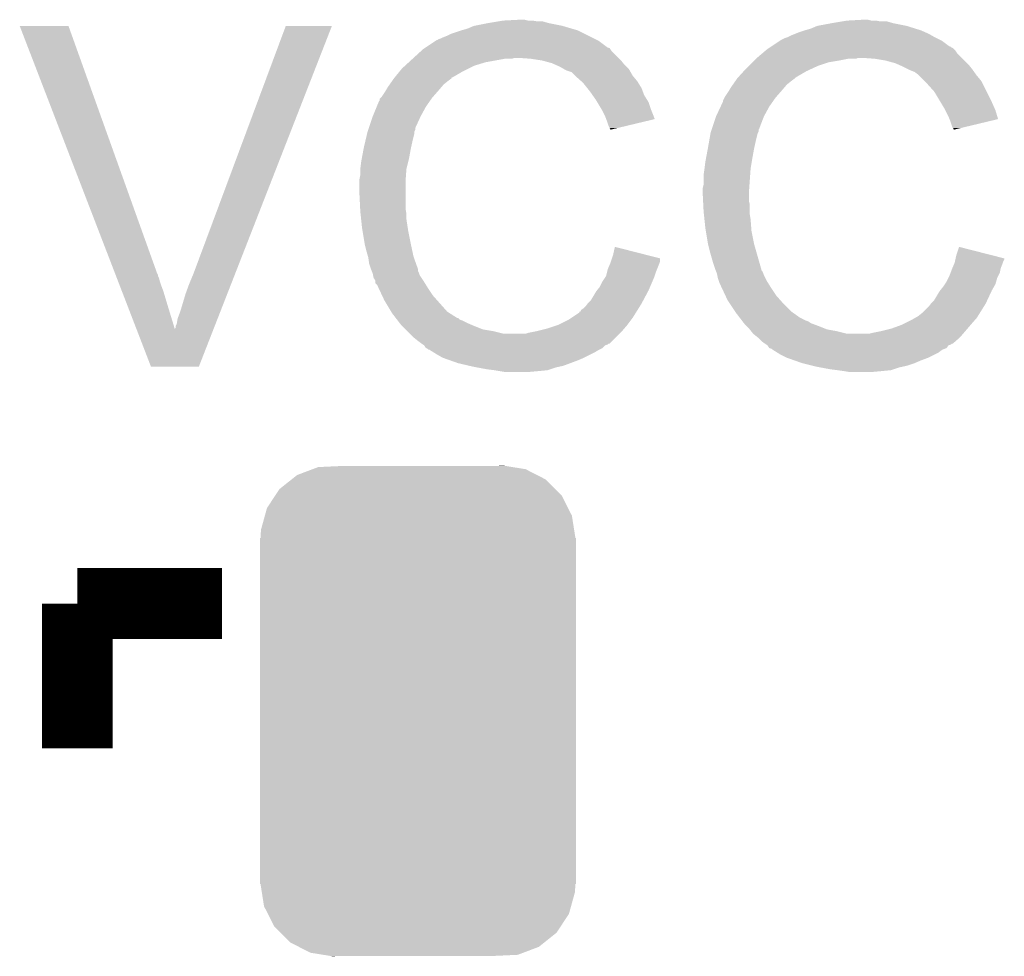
# Model space of a CAD drawing. Extents: x -52 to 48, y -3 to 57.
# Tile 73 of 96: x 5.82 to 8.64, y 44.4 to 47.08. Entities that reach past the tile are written whole.
import ezdxf

# ---------------------------------------------------------------- set-up
doc = ezdxf.new("R2010")
doc.units = 0
doc.layers.get('0').update_dxf_attribs({"linetype": 'CONTINUOUS'})
doc.layers.add('CLICK_SHIELD_FOR_RED_PITAYA_010', color=11, linetype='CONTINUOUS')
doc.layers.add('CLICK_SHIELD_FOR_RED_PITAYA_012', color=8, linetype='CONTINUOUS')

# ---------------------------------------------------------------- blocks, each defined once
blk = doc.blocks.new('CUSTOM_205')
for points in [[(-0.346054, 0.675314), (-0.301568, 0.692038), (0.3409, 0.675314), (0.308224, 0.692038)], [(-0.301568, 0.692038), (-0.285532, 0.698066), (0.308224, 0.692038), (0.27075, 0.698066)], [(-0.285532, 0.698066), (-0.220944, 0.70104), (0.27075, 0.698066), (0.25226, 0.70104)], [(0.220944, 0.70104), (0.244388, 0.702306), (0.25226, 0.70104), (0.244388, 0.702306)], [(-0.396604, 0.634998), (-0.362024, 0.662578), (0.39329, 0.634998), (0.365782, 0.662578)], [(-0.362024, 0.662578), (-0.346054, 0.675314), (0.365782, 0.662578), (0.3409, 0.675314)], [(-0.408632, 0.616798), (-0.396604, 0.634998), (0.411442, 0.616798), (0.39329, 0.634998)], [(-0.432252, 0.581054), (-0.408632, 0.616798), (0.42962, 0.581054), (0.411442, 0.616798)], [(-0.438318, 0.559164), (-0.432252, 0.581054), (0.44075, 0.559164), (0.42962, 0.581054)], [(-0.449518, 0.518744), (-0.438318, 0.559164), (0.447144, 0.518744), (0.44075, 0.559164)], [(-0.45085, 0.4953), (-0.449518, 0.518744), (0.45085, 0.4953), (0.447144, 0.518744)], [(-0.45212, -0.4953), (-0.45212, 0.4953), (0.45212, -0.4953), (0.45212, 0.4953)], [(-0.447142, -0.51874), (-0.45085, -0.4953), (0.449518, -0.51874), (0.45085, -0.4953)], [(-0.440752, -0.559164), (-0.447142, -0.51874), (0.438316, -0.559164), (0.449518, -0.51874)], [(-0.429622, -0.58105), (-0.440752, -0.559164), (0.432254, -0.58105), (0.438316, -0.559164)], [(-0.411444, -0.616798), (-0.429622, -0.58105), (0.40863, -0.616798), (0.432254, -0.58105)], [(-0.393292, -0.634996), (-0.411444, -0.616798), (0.396606, -0.634996), (0.40863, -0.616798)], [(-0.365784, -0.662578), (-0.393292, -0.634996), (0.362022, -0.662578), (0.396606, -0.634996)], [(-0.340906, -0.675312), (-0.365784, -0.662578), (0.346056, -0.675312), (0.362022, -0.662578)], [(-0.308228, -0.69204), (-0.340906, -0.675312), (0.301562, -0.69204), (0.346056, -0.675312)], [(-0.270764, -0.698066), (-0.308228, -0.69204), (0.285534, -0.698066), (0.301562, -0.69204)], [(-0.252274, -0.70104), (-0.270764, -0.698066), (0.220944, -0.70104), (0.285534, -0.698066)], [(-0.244392, -0.702308), (-0.252274, -0.70104), (-0.244392, -0.702308), (-0.220944, -0.70104)]]:
    blk.add_solid(points)

msp = doc.modelspace()

# ---------------------------------------------------------------- linework, layer by layer
at = {"layer": 'CLICK_SHIELD_FOR_RED_PITAYA_010', "const_width": 0.2032}
for points in [[(5.98424, 44.9961), (5.98424, 45.41012)], [(5.98424, 45.41012), (6.39826, 45.41012)]]:
    msp.add_lwpolyline(points, dxfattribs=at)
at = {"layer": 'CLICK_SHIELD_FOR_RED_PITAYA_010'}
for points in [[(5.819176, 47.063634), (5.81917, 47.063648), (5.958844, 47.063634), (5.81917, 47.063648)], [(6.092282, 46.355), (5.819176, 47.063634), (6.21284, 46.355), (5.958844, 47.063634)], [(6.31698, 46.355), (6.58115, 47.06362), (6.43638, 46.355), (6.713208, 47.06362)], [(6.58115, 47.06362), (6.581166, 47.06366), (6.713208, 47.06362), (6.581166, 47.06366)], [(7.08406, 47.05096), (7.101842, 47.05604), (7.4168, 47.05096), (7.399528, 47.05604)], [(7.101842, 47.05604), (7.119622, 47.06366), (7.399528, 47.05604), (7.37362, 47.06366)], [(7.119622, 47.06366), (7.15772, 47.07128), (7.37362, 47.06366), (7.335518, 47.07128)], [(7.15772, 47.07128), (7.1882, 47.07636), (7.335518, 47.07128), (7.317744, 47.07636)], [(7.1882, 47.07636), (7.20344, 47.0789), (7.302502, 47.07636), (7.287262, 47.0789)], [(7.20344, 47.0789), (7.251698, 47.08144), (7.274562, 47.0789), (7.264402, 47.08144)], [(8.06704, 47.05096), (8.084822, 47.05604), (8.39978, 47.05096), (8.383526, 47.05604)], [(8.084822, 47.05604), (8.102602, 47.06366), (8.383526, 47.05604), (8.359142, 47.06366)], [(8.102602, 47.06366), (8.14324, 47.07128), (8.359142, 47.06366), (8.321038, 47.07128)], [(8.14324, 47.07128), (8.17372, 47.07636), (8.321038, 47.07128), (8.303264, 47.07636)], [(8.17372, 47.07636), (8.18896, 47.0789), (8.285482, 47.07636), (8.270242, 47.0789)], [(8.18896, 47.0789), (8.234678, 47.08144), (8.257542, 47.0789), (8.247382, 47.08144)], [(7.018024, 47.02556), (7.02564, 47.0281), (7.46759, 47.02556), (7.46251, 47.0281)], [(7.02564, 47.0281), (7.03072, 47.03064), (7.46251, 47.0281), (7.457432, 47.03064)], [(7.03072, 47.03064), (7.04342, 47.03572), (7.457432, 47.03064), (7.447274, 47.03572)], [(7.04342, 47.03572), (7.053582, 47.0408), (7.447274, 47.03572), (7.437116, 47.0408)], [(7.053582, 47.0408), (7.08406, 47.05096), (7.437116, 47.0408), (7.4168, 47.05096)], [(7.998462, 47.02302), (8.008622, 47.0281), (8.45565, 47.02302), (8.445498, 47.0281)], [(8.008622, 47.0281), (8.01624, 47.03064), (8.445498, 47.0281), (8.44042, 47.03064)], [(8.01624, 47.03064), (8.0264, 47.03572), (8.44042, 47.03064), (8.43153, 47.03572)], [(8.0264, 47.03572), (8.039098, 47.0408), (8.43153, 47.03572), (8.42264, 47.0408)], [(8.039098, 47.0408), (8.051798, 47.04588), (8.42264, 47.0408), (8.41121, 47.04588)], [(8.051798, 47.04588), (8.06704, 47.05096), (8.41121, 47.04588), (8.39978, 47.05096)], [(6.97484, 46.99762), (6.978642, 47.000156), (7.509928, 46.99762), (7.508232, 47.000156)], [(6.978642, 47.000156), (6.982458, 47.0027), (7.508232, 47.000156), (7.500624, 47.0027)], [(6.982458, 47.0027), (6.986264, 47.005238), (7.500624, 47.0027), (7.49808, 47.005238)], [(6.986264, 47.005238), (7.00912, 47.020478), (7.49808, 47.005238), (7.47775, 47.020478)], [(7.00912, 47.020478), (7.012934, 47.02302), (7.47775, 47.020478), (7.472668, 47.02302)], [(7.012934, 47.02302), (7.015486, 47.023026), (7.472668, 47.02302), (7.472656, 47.023026)], [(7.015486, 47.023026), (7.018024, 47.02556), (7.472656, 47.023026), (7.46759, 47.02556)], [(7.96036, 46.99762), (7.964166, 47.000158), (8.493752, 46.99762), (8.49121, 47.000158)], [(7.964166, 47.000158), (7.967976, 47.002698), (8.49121, 47.000158), (8.486144, 47.002698)], [(7.967976, 47.002698), (7.97178, 47.005234), (8.486144, 47.002698), (8.483606, 47.005234)], [(7.97178, 47.005234), (7.97179, 47.00524), (8.483606, 47.005234), (8.481054, 47.00524)], [(7.97179, 47.00524), (7.994648, 47.020478), (8.481054, 47.00524), (8.46073, 47.020478)], [(7.994648, 47.020478), (7.998462, 47.02302), (8.46073, 47.020478), (8.45565, 47.02302)], [(6.94436, 46.96968), (6.947128, 46.972218), (7.228836, 46.96968), (7.236458, 46.972218)], [(6.947128, 46.972218), (6.94713, 46.97222), (7.236458, 46.972218), (7.246622, 46.97222)], [(6.94713, 46.97222), (6.969296, 46.992538), (7.53364, 46.97222), (7.513322, 46.992538)], [(6.969296, 46.992538), (6.97484, 46.99762), (7.513322, 46.992538), (7.509928, 46.99762)], [(7.282182, 46.96968), (7.246622, 46.97222), (7.53618, 46.96968), (7.53364, 46.97222)], [(7.92734, 46.96968), (7.930338, 46.972218), (8.214356, 46.96968), (8.219436, 46.972218)], [(7.930338, 46.972218), (7.93034, 46.97222), (8.219436, 46.972218), (8.232142, 46.97222)], [(7.93034, 46.97222), (7.945348, 46.984918), (8.51662, 46.97222), (8.503922, 46.984918)], [(7.945348, 46.984918), (7.954356, 46.99254), (8.503922, 46.984918), (8.49884, 46.99254)], [(7.954356, 46.99254), (7.96036, 46.99762), (8.49884, 46.99254), (8.493752, 46.99762)], [(8.267702, 46.96968), (8.232142, 46.97222), (8.51916, 46.96968), (8.51662, 46.97222)], [(6.91388, 46.94174), (6.922192, 46.94936), (7.10438, 46.94174), (7.11962, 46.94936)], [(6.922192, 46.94936), (6.933276, 46.95952), (7.11962, 46.94936), (7.152638, 46.95952)], [(6.933276, 46.95952), (6.94436, 46.96968), (7.152638, 46.95952), (7.208518, 46.96968)], [(7.3152, 46.9646), (7.282182, 46.96968), (7.54126, 46.9646), (7.53618, 46.96968)], [(7.315208, 46.964598), (7.3152, 46.9646), (7.541262, 46.964598), (7.54126, 46.9646)], [(7.34314, 46.956982), (7.315208, 46.964598), (7.547356, 46.956982), (7.541262, 46.964598)], [(7.354572, 46.9519), (7.34314, 46.956982), (7.55142, 46.9519), (7.547356, 46.956982)], [(7.365998, 46.94682), (7.354572, 46.9519), (7.5565, 46.94682), (7.55142, 46.9519)], [(7.379338, 46.939198), (7.365998, 46.94682), (7.564122, 46.939198), (7.5565, 46.94682)], [(7.8994, 46.94174), (7.90702, 46.94936), (8.08863, 46.94174), (8.10514, 46.94936)], [(7.90702, 46.94936), (7.917178, 46.959518), (8.10514, 46.94936), (8.135618, 46.959518)], [(7.917178, 46.959518), (7.92226, 46.9646), (8.135618, 46.959518), (8.1661, 46.9646)], [(7.92226, 46.9646), (7.92734, 46.96968), (8.1661, 46.9646), (8.191498, 46.96968)], [(8.29818, 46.9646), (8.267702, 46.96968), (8.52424, 46.9646), (8.51916, 46.96968)], [(8.32612, 46.956982), (8.29818, 46.9646), (8.531858, 46.956982), (8.52424, 46.9646)], [(8.337558, 46.951898), (8.32612, 46.956982), (8.536942, 46.951898), (8.531858, 46.956982)], [(8.34898, 46.94682), (8.337558, 46.951898), (8.541006, 46.94682), (8.536942, 46.951898)], [(8.36422, 46.9392), (8.34898, 46.94682), (8.5471, 46.9392), (8.541006, 46.94682)], [(6.891024, 46.913806), (6.893072, 46.916308), (7.056112, 46.913806), (7.05612, 46.916308)], [(6.893072, 46.916308), (6.893098, 46.91634), (7.05612, 46.916308), (7.058666, 46.91634)], [(6.893098, 46.91634), (6.907644, 46.93412), (7.058666, 46.91634), (7.089142, 46.93412)], [(6.907644, 46.93412), (6.91388, 46.94174), (7.089142, 46.93412), (7.10438, 46.94174)], [(7.383778, 46.93666), (7.379338, 46.939198), (7.565574, 46.93666), (7.564122, 46.939198)], [(7.399016, 46.93158), (7.383778, 46.93666), (7.568478, 46.93158), (7.565574, 46.93666)], [(7.409168, 46.921432), (7.399016, 46.93158), (7.57428, 46.921432), (7.568478, 46.93158)], [(7.40918, 46.92142), (7.409168, 46.921432), (7.57429, 46.92142), (7.57428, 46.921432)], [(7.426328, 46.906178), (7.40918, 46.92142), (7.58698, 46.906178), (7.57429, 46.92142)], [(7.874002, 46.913802), (7.876306, 46.916338), (8.0391, 46.913802), (8.041638, 46.916338)], [(7.876306, 46.916338), (7.892472, 46.93412), (8.041638, 46.916338), (8.072122, 46.93412)], [(7.892472, 46.93412), (7.8994, 46.94174), (8.072122, 46.93412), (8.08863, 46.94174)], [(8.3693, 46.93666), (8.36422, 46.9392), (8.548916, 46.93666), (8.5471, 46.9392)], [(8.38201, 46.93158), (8.3693, 46.93666), (8.552544, 46.93158), (8.548916, 46.93666)], [(8.392158, 46.92396), (8.38201, 46.93158), (8.557986, 46.92396), (8.552544, 46.93158)], [(8.3947, 46.92142), (8.392158, 46.92396), (8.5598, 46.92142), (8.557986, 46.92396)], [(8.409944, 46.906176), (8.3947, 46.92142), (8.572502, 46.906176), (8.5598, 46.92142)], [(6.867144, 46.87824), (6.873238, 46.8884), (7.01802, 46.87824), (7.026726, 46.8884)], [(6.873238, 46.8884), (6.878572, 46.89602), (7.026726, 46.8884), (7.033258, 46.89602)], [(6.878572, 46.89602), (6.885684, 46.90618), (7.033258, 46.89602), (7.04596, 46.90618)], [(6.885684, 46.90618), (6.89102, 46.9138), (7.04596, 46.90618), (7.056104, 46.9138)], [(6.89102, 46.9138), (6.891024, 46.913806), (7.056104, 46.9138), (7.056112, 46.913806)], [(7.43204, 46.9011), (7.426328, 46.906178), (7.590156, 46.9011), (7.58698, 46.906178)], [(7.444224, 46.885872), (7.43204, 46.9011), (7.59968, 46.885872), (7.590156, 46.9011)], [(7.850124, 46.87824), (7.856218, 46.8884), (8.001, 46.87824), (8.009706, 46.8884)], [(7.856218, 46.8884), (7.861552, 46.89602), (8.009706, 46.8884), (8.016238, 46.89602)], [(7.861552, 46.89602), (7.868664, 46.90618), (8.016238, 46.89602), (8.02894, 46.90618)], [(7.868664, 46.90618), (7.874, 46.9138), (8.02894, 46.90618), (8.039098, 46.9138)], [(7.874, 46.9138), (7.874002, 46.913802), (8.039098, 46.9138), (8.0391, 46.913802)], [(8.41502, 46.9011), (8.409944, 46.906176), (8.57504, 46.9011), (8.572502, 46.906176)], [(8.437878, 46.875702), (8.41502, 46.9011), (8.58774, 46.875702), (8.57504, 46.9011)], [(6.85292, 46.85792), (6.85546, 46.86046), (7.00024, 46.85792), (7.002462, 46.86046)], [(6.85546, 46.86046), (6.86562, 46.875698), (7.002462, 46.86046), (7.015794, 46.875698)], [(6.86562, 46.875698), (6.867144, 46.87824), (7.015794, 46.875698), (7.01802, 46.87824)], [(7.45236, 46.8757), (7.444224, 46.885872), (7.603494, 46.8757), (7.59968, 46.885872)], [(7.459476, 46.865538), (7.45236, 46.8757), (7.607302, 46.865538), (7.603494, 46.8757)], [(7.470142, 46.8503), (7.459476, 46.865538), (7.61683, 46.8503), (7.607302, 46.865538)], [(7.83717, 46.85792), (7.838442, 46.860462), (7.98322, 46.85792), (7.985444, 46.860462)], [(7.838442, 46.860462), (7.8486, 46.875698), (7.985444, 46.860462), (7.998774, 46.875698)], [(7.8486, 46.875698), (7.850124, 46.87824), (7.998774, 46.875698), (8.001, 46.87824)], [(8.456168, 46.84522), (8.437878, 46.875702), (8.60298, 46.84522), (8.58774, 46.875702)], [(6.83006, 46.804582), (6.841568, 46.83252), (6.96722, 46.804582), (6.98246, 46.83252)], [(6.841568, 46.83252), (6.847842, 46.84775), (6.98246, 46.83252), (6.99312, 46.84775)], [(6.847842, 46.84775), (6.85038, 46.850296), (6.99312, 46.84775), (6.994902, 46.850296)], [(6.85038, 46.850296), (6.850386, 46.855386), (6.994902, 46.850296), (6.998466, 46.855386)], [(6.850386, 46.855386), (6.85292, 46.85792), (6.998466, 46.855386), (7.00024, 46.85792)], [(7.473184, 46.84523), (7.470142, 46.8503), (7.62, 46.84523), (7.61683, 46.8503)], [(7.48538, 46.824898), (7.473184, 46.84523), (7.626776, 46.824898), (7.62, 46.84523)], [(7.81304, 46.80458), (7.826186, 46.83252), (7.9502, 46.80458), (7.96544, 46.83252)], [(7.826186, 46.83252), (7.83336, 46.847764), (7.96544, 46.83252), (7.97611, 46.847764)], [(7.83336, 46.847764), (7.833362, 46.850304), (7.97611, 46.847764), (7.977888, 46.850304)], [(7.833362, 46.850304), (7.83717, 46.85792), (7.977888, 46.850304), (7.98322, 46.85792)], [(8.46836, 46.824898), (8.456168, 46.84522), (8.612014, 46.824898), (8.60298, 46.84522)], [(6.819052, 46.771556), (6.83006, 46.80458), (6.95198, 46.771556), (6.967218, 46.80458)], [(6.83006, 46.80458), (6.83006, 46.804582), (6.967218, 46.80458), (6.96722, 46.804582)], [(7.48665, 46.82236), (7.48538, 46.824898), (7.62762, 46.82236), (7.626776, 46.824898)], [(7.49554, 46.80458), (7.48665, 46.82236), (7.634706, 46.80458), (7.62762, 46.82236)], [(7.498592, 46.796954), (7.49554, 46.80458), (7.637744, 46.796954), (7.634706, 46.80458)], [(7.802032, 46.771556), (7.81304, 46.80458), (7.9375, 46.771556), (7.9502, 46.80458)], [(8.46963, 46.82236), (8.46836, 46.824898), (8.613142, 46.82236), (8.612014, 46.824898)], [(8.47852, 46.80458), (8.46963, 46.82236), (8.61845, 46.80458), (8.613142, 46.82236)], [(8.481572, 46.796954), (8.47852, 46.80458), (8.620726, 46.796954), (8.61845, 46.80458)], [(7.50062, 46.79188), (7.498592, 46.796954), (7.616576, 46.79188), (7.637744, 46.796954)], [(7.5057, 46.776642), (7.50062, 46.79188), (7.553012, 46.776642), (7.616576, 46.79188)], [(7.508238, 46.771564), (7.5057, 46.776642), (7.531828, 46.771564), (7.553012, 46.776642)], [(8.4836, 46.79188), (8.481572, 46.796954), (8.599558, 46.79188), (8.620726, 46.796954)], [(8.48868, 46.776642), (8.4836, 46.79188), (8.535992, 46.776642), (8.599558, 46.79188)], [(8.491218, 46.771564), (8.48868, 46.776642), (8.514808, 46.771564), (8.535992, 46.776642)], [(6.80944, 46.736), (6.814222, 46.756318), (6.94436, 46.736), (6.94944, 46.756318)], [(6.814222, 46.756318), (6.81482, 46.758858), (6.94944, 46.756318), (6.94944, 46.758858)], [(6.81482, 46.758858), (6.815664, 46.761396), (6.94944, 46.758858), (6.94944, 46.761396)], [(6.815664, 46.761396), (6.817358, 46.766476), (6.94944, 46.761396), (6.951978, 46.766476)], [(6.817358, 46.766476), (6.819052, 46.771556), (6.951978, 46.766476), (6.95198, 46.771556)], [(7.510774, 46.769026), (7.508238, 46.771564), (7.521242, 46.769026), (7.531828, 46.771564)], [(7.51078, 46.766518), (7.510774, 46.769026), (7.51078, 46.766518), (7.521242, 46.769026)], [(7.793766, 46.736), (7.797352, 46.756318), (7.92734, 46.736), (7.932418, 46.756318)], [(7.797352, 46.756318), (7.797802, 46.758862), (7.932418, 46.756318), (7.93369, 46.758862)], [(7.797802, 46.758862), (7.798646, 46.761396), (7.93369, 46.758862), (7.934958, 46.761396)], [(7.798646, 46.761396), (7.800342, 46.766484), (7.934958, 46.761396), (7.93496, 46.766484)], [(7.800342, 46.766484), (7.801184, 46.769014), (7.93496, 46.766484), (7.937494, 46.769014)], [(7.801184, 46.769014), (7.802032, 46.771556), (7.937494, 46.769014), (7.9375, 46.771556)], [(8.493754, 46.769026), (8.491218, 46.771564), (8.504222, 46.769026), (8.514808, 46.771564)], [(8.49376, 46.766518), (8.493754, 46.769026), (8.49376, 46.766518), (8.504222, 46.769026)], [(6.80466, 46.71568), (6.80944, 46.736), (6.939844, 46.71568), (6.94436, 46.736)], [(7.79018, 46.71568), (7.793766, 46.736), (7.922824, 46.71568), (7.92734, 46.736)], [(6.798944, 46.6852), (6.804182, 46.71314), (6.9342, 46.6852), (6.93928, 46.71314)], [(6.804182, 46.71314), (6.80466, 46.71568), (6.93928, 46.71314), (6.939844, 46.71568)], [(7.784464, 46.6852), (7.789702, 46.71314), (7.91718, 46.6852), (7.92226, 46.71314)], [(7.789702, 46.71314), (7.79018, 46.71568), (7.92226, 46.71314), (7.922824, 46.71568)], [(6.7945, 46.65472), (6.79704, 46.675038), (6.92658, 46.65472), (6.931658, 46.675038)], [(6.79704, 46.675038), (6.798944, 46.6852), (6.931658, 46.675038), (6.9342, 46.6852)], [(7.78002, 46.654722), (7.78256, 46.675038), (7.9121, 46.654722), (7.915486, 46.675038)], [(7.78256, 46.675038), (7.784464, 46.6852), (7.915486, 46.675038), (7.91718, 46.6852)], [(6.79196, 46.624242), (6.7945, 46.636942), (6.924402, 46.624242), (6.92531, 46.636942)], [(6.7945, 46.654718), (6.7945, 46.65472), (6.92658, 46.654718), (6.92658, 46.65472)], [(6.7945, 46.636942), (6.7945, 46.654718), (6.92531, 46.636942), (6.92658, 46.654718)], [(7.77748, 46.63694), (7.78002, 46.65472), (7.910828, 46.63694), (7.912098, 46.65472)], [(7.77748, 46.609002), (7.77748, 46.63694), (7.908834, 46.609002), (7.910828, 46.63694)], [(7.78002, 46.65472), (7.78002, 46.654722), (7.912098, 46.65472), (7.9121, 46.654722)], [(6.79196, 46.619162), (6.79196, 46.624242), (6.92404, 46.619162), (6.924402, 46.624242)], [(6.79196, 46.5836), (6.79196, 46.619162), (6.92404, 46.5836), (6.92404, 46.619162)], [(7.77494, 46.598842), (7.77748, 46.609002), (7.908108, 46.598842), (7.908834, 46.609002)], [(6.79412, 46.540418), (6.79196, 46.5836), (6.92404, 46.540418), (6.92404, 46.5836)], [(7.77494, 46.583602), (7.77494, 46.598842), (7.90702, 46.583602), (7.908108, 46.598842)], [(7.77494, 46.5836), (7.77494, 46.583602), (7.90702, 46.5836), (7.90702, 46.583602)], [(7.775958, 46.563278), (7.77494, 46.5836), (7.90702, 46.563278), (7.90702, 46.5836)], [(7.776466, 46.553118), (7.775958, 46.563278), (7.90956, 46.553118), (7.90702, 46.563278)], [(7.77748, 46.5328), (7.776466, 46.553118), (7.90956, 46.5328), (7.90956, 46.553118)], [(6.7945, 46.5328), (6.79412, 46.540418), (6.92531, 46.5328), (6.92404, 46.540418)], [(6.795304, 46.525178), (6.7945, 46.5328), (6.92658, 46.525178), (6.92531, 46.5328)], [(6.796908, 46.509938), (6.795304, 46.525178), (6.92658, 46.509938), (6.92658, 46.525178)], [(7.778284, 46.525178), (7.77748, 46.5328), (7.90956, 46.525178), (7.90956, 46.5328)], [(7.779888, 46.509942), (7.778284, 46.525178), (7.9121, 46.509942), (7.90956, 46.525178)], [(6.79958, 46.484538), (6.796908, 46.509938), (6.930488, 46.484538), (6.92658, 46.509938)], [(7.78256, 46.484538), (7.779888, 46.509942), (7.914054, 46.484538), (7.9121, 46.509942)], [(6.80085, 46.47692), (6.79958, 46.484538), (6.93166, 46.47692), (6.930488, 46.484538)], [(6.8072, 46.43882), (6.80085, 46.47692), (6.93928, 46.43882), (6.93166, 46.47692)], [(7.783832, 46.476918), (7.78256, 46.484538), (7.91464, 46.476918), (7.914054, 46.484538)], [(7.79018, 46.43882), (7.783832, 46.476918), (7.92226, 46.43882), (7.91464, 46.476918)], [(6.81228, 46.4185), (6.8072, 46.43882), (6.943636, 46.4185), (6.93928, 46.43882)], [(7.79526, 46.4185), (7.79018, 46.43882), (7.928066, 46.4185), (7.92226, 46.43882)], [(6.816636, 46.40326), (6.81228, 46.4185), (6.946902, 46.40326), (6.943636, 46.4185)], [(7.515002, 46.398152), (7.5184, 46.408342), (7.65302, 46.398152), (7.613084, 46.408342)], [(7.5184, 46.408342), (7.523512, 46.431196), (7.613084, 46.408342), (7.523512, 46.431196)], [(7.80542, 46.38294), (7.79526, 46.4185), (7.938226, 46.38294), (7.928066, 46.4185)], [(8.499116, 46.398152), (8.501382, 46.40834), (8.63854, 46.398152), (8.59861, 46.40834)], [(8.501382, 46.40834), (8.50903, 46.431196), (8.59861, 46.40834), (8.50903, 46.431196)], [(6.81736, 46.400722), (6.816636, 46.40326), (6.94781, 46.400722), (6.946902, 46.40326)], [(6.8199, 46.382942), (6.81736, 46.400722), (6.954158, 46.382942), (6.94781, 46.400722)], [(6.82498, 46.367698), (6.8199, 46.382942), (6.9596, 46.367698), (6.954158, 46.382942)], [(7.503162, 46.367702), (7.50969, 46.38294), (7.644384, 46.367702), (7.65048, 46.38294)], [(7.50969, 46.38294), (7.51078, 46.38548), (7.65048, 46.38294), (7.651326, 46.38548)], [(7.51078, 46.38548), (7.512472, 46.390558), (7.651326, 46.38548), (7.653018, 46.390558)], [(7.512472, 46.390558), (7.515002, 46.398152), (7.653018, 46.390558), (7.65302, 46.398152)], [(7.8105, 46.367698), (7.80542, 46.38294), (7.94258, 46.367698), (7.938226, 46.38294)], [(8.489766, 46.370238), (8.49521, 46.38294), (8.62838, 46.370238), (8.63346, 46.38294)], [(8.49521, 46.38294), (8.4963, 46.385482), (8.63346, 46.38294), (8.634306, 46.385482)], [(8.4963, 46.385482), (8.497428, 46.390558), (8.634306, 46.385482), (8.636, 46.390558)], [(8.497428, 46.390558), (8.498556, 46.395636), (8.636, 46.390558), (8.638538, 46.395636)], [(8.498556, 46.395636), (8.499116, 46.398152), (8.638538, 46.395636), (8.63854, 46.398152)], [(6.09424, 46.349916), (6.092282, 46.355), (6.21538, 46.349916), (6.21284, 46.355)], [(6.30428, 46.324518), (6.31698, 46.355), (6.424472, 46.324518), (6.43638, 46.355)], [(6.824982, 46.367696), (6.82498, 46.367698), (6.9596, 46.367696), (6.9596, 46.367698)], [(6.827014, 46.362616), (6.824982, 46.367696), (6.959602, 46.362616), (6.9596, 46.367696)], [(6.829044, 46.357538), (6.827014, 46.362616), (6.96214, 46.357538), (6.959602, 46.362616)], [(6.830058, 46.355002), (6.829044, 46.357538), (6.962986, 46.355002), (6.96214, 46.357538)], [(6.831076, 46.349916), (6.830058, 46.355002), (6.964682, 46.349916), (6.962986, 46.355002)], [(7.498082, 46.347372), (7.500622, 46.357542), (7.63693, 46.347372), (7.64032, 46.357542)], [(7.500622, 46.357542), (7.503162, 46.367702), (7.64032, 46.357542), (7.644384, 46.367702)], [(7.811518, 46.365154), (7.8105, 46.367698), (7.942586, 46.365154), (7.94258, 46.367698)], [(7.812534, 46.362616), (7.811518, 46.365154), (7.945122, 46.362616), (7.942586, 46.365154)], [(7.814564, 46.357538), (7.812534, 46.362616), (7.94766, 46.357538), (7.945122, 46.362616)], [(7.815578, 46.355002), (7.814564, 46.357538), (7.948506, 46.355002), (7.94766, 46.357538)], [(7.816596, 46.34992), (7.815578, 46.355002), (7.9502, 46.34992), (7.948506, 46.355002)], [(8.48106, 46.34738), (8.484868, 46.357538), (8.620758, 46.34738), (8.625838, 46.357538)], [(8.484868, 46.357538), (8.48868, 46.3677), (8.625838, 46.357538), (8.627872, 46.3677)], [(8.48868, 46.3677), (8.489766, 46.370238), (8.627872, 46.3677), (8.62838, 46.370238)], [(6.09522, 46.347376), (6.09424, 46.349916), (6.215382, 46.347376), (6.21538, 46.349916)], [(6.097176, 46.342298), (6.09522, 46.347376), (6.217922, 46.342298), (6.215382, 46.347376)], [(6.10109, 46.332142), (6.097176, 46.342298), (6.22046, 46.332142), (6.217922, 46.342298)], [(6.104028, 46.32452), (6.10109, 46.332142), (6.223, 46.32452), (6.22046, 46.332142)], [(6.111858, 46.304202), (6.104028, 46.32452), (6.23062, 46.304202), (6.223, 46.32452)], [(6.294118, 46.29658), (6.30428, 46.324518), (6.413558, 46.29658), (6.424472, 46.324518)], [(6.832598, 46.342292), (6.831076, 46.349916), (6.969766, 46.342292), (6.964682, 46.349916)], [(6.837676, 46.334686), (6.832598, 46.342292), (6.974836, 46.334686), (6.969766, 46.342292)], [(6.837678, 46.33468), (6.837676, 46.334686), (6.97484, 46.33468), (6.974836, 46.334686)], [(6.83768, 46.327056), (6.837678, 46.33468), (6.979606, 46.327056), (6.97484, 46.33468)], [(6.842758, 46.32197), (6.83768, 46.327056), (6.982784, 46.32197), (6.979606, 46.327056)], [(7.480302, 46.316902), (7.487922, 46.332142), (7.624354, 46.316902), (7.630884, 46.332142)], [(7.487922, 46.332142), (7.494698, 46.342302), (7.630884, 46.332142), (7.63524, 46.342302)], [(7.494698, 46.342302), (7.498082, 46.347372), (7.63524, 46.342302), (7.63693, 46.347372)], [(7.81812, 46.342302), (7.816596, 46.34992), (7.95401, 46.342302), (7.9502, 46.34992)], [(7.82066, 46.334682), (7.81812, 46.342302), (7.95782, 46.334682), (7.95401, 46.342302)], [(7.8232, 46.327062), (7.82066, 46.334682), (7.962584, 46.327062), (7.95782, 46.334682)], [(7.82574, 46.32198), (7.8232, 46.327062), (7.965758, 46.32198), (7.962584, 46.327062)], [(8.46328, 46.3169), (8.468358, 46.324518), (8.608786, 46.3169), (8.61314, 46.324518)], [(8.468358, 46.324518), (8.47344, 46.332142), (8.61314, 46.324518), (8.615316, 46.332142)], [(8.47344, 46.332142), (8.478518, 46.342298), (8.615316, 46.332142), (8.618218, 46.342298)], [(8.478518, 46.342298), (8.48106, 46.34738), (8.618218, 46.342298), (8.620758, 46.34738)], [(6.131438, 46.2534), (6.111858, 46.304202), (6.24586, 46.2534), (6.23062, 46.304202)], [(6.27888, 46.245778), (6.294118, 46.29658), (6.393712, 46.245778), (6.413558, 46.29658)], [(6.846342, 46.31436), (6.842758, 46.32197), (6.98754, 46.31436), (6.982784, 46.32197)], [(6.857104, 46.291498), (6.846342, 46.31436), (7.002782, 46.291498), (6.98754, 46.31436)], [(7.454902, 46.278802), (7.47014, 46.3042), (7.605098, 46.278802), (7.618644, 46.3042)], [(7.47014, 46.3042), (7.472172, 46.30674), (7.618644, 46.3042), (7.62, 46.30674)], [(7.472172, 46.30674), (7.480302, 46.316902), (7.62, 46.30674), (7.624354, 46.316902)], [(7.829326, 46.31436), (7.82574, 46.32198), (7.97052, 46.31436), (7.965758, 46.32198)], [(7.840082, 46.291498), (7.829326, 46.31436), (7.985762, 46.291498), (7.97052, 46.31436)], [(8.437882, 46.278802), (8.45312, 46.3042), (8.58994, 46.278802), (8.601794, 46.3042)], [(8.45312, 46.3042), (8.455152, 46.30674), (8.601794, 46.3042), (8.60298, 46.30674)], [(8.455152, 46.30674), (8.46328, 46.3169), (8.60298, 46.30674), (8.608786, 46.3169)], [(6.86308, 46.278802), (6.857104, 46.291498), (7.01407, 46.278802), (7.002782, 46.291498)], [(6.882892, 46.24578), (6.86308, 46.278802), (7.043424, 46.24578), (7.01407, 46.278802)], [(7.43966, 46.261022), (7.445376, 46.26864), (7.594918, 46.261022), (7.59968, 46.26864)], [(7.445376, 46.26864), (7.447282, 46.27118), (7.59968, 46.26864), (7.601034, 46.27118)], [(7.447282, 46.27118), (7.454902, 46.278802), (7.601034, 46.27118), (7.605098, 46.278802)], [(7.84606, 46.27879), (7.840082, 46.291498), (7.997058, 46.27879), (7.985762, 46.291498)], [(7.85283, 46.26864), (7.84606, 46.27879), (8.00608, 46.26864), (7.997058, 46.27879)], [(7.868074, 46.24578), (7.85283, 46.26864), (8.02894, 46.24578), (8.00608, 46.26864)], [(8.42264, 46.261022), (8.428356, 46.26864), (8.580436, 46.261022), (8.585198, 46.26864)], [(8.428356, 46.26864), (8.430262, 46.27118), (8.585198, 46.26864), (8.586382, 46.27118)], [(8.430262, 46.27118), (8.437882, 46.278802), (8.586382, 46.27118), (8.58994, 46.278802)], [(6.153868, 46.195198), (6.131438, 46.2534), (6.26364, 46.195198), (6.24586, 46.2534)], [(6.271262, 46.225462), (6.27888, 46.245778), (6.385776, 46.225462), (6.393712, 46.245778)], [(6.885938, 46.240702), (6.882892, 46.24578), (7.051402, 46.240702), (7.043424, 46.24578)], [(6.89571, 46.228), (6.885938, 46.240702), (7.071354, 46.228), (7.051402, 46.240702)], [(7.399018, 46.228002), (7.42188, 46.24325), (7.57428, 46.228002), (7.58381, 46.24325)], [(7.42188, 46.24325), (7.421912, 46.24578), (7.58381, 46.24325), (7.58539, 46.24578)], [(7.421912, 46.24578), (7.424426, 46.245804), (7.58539, 46.24578), (7.585406, 46.245804)], [(7.424426, 46.245804), (7.426964, 46.25085), (7.585406, 46.245804), (7.58856, 46.25085)], [(7.426964, 46.25085), (7.434582, 46.255942), (7.58856, 46.25085), (7.591742, 46.255942)], [(7.434582, 46.255942), (7.43966, 46.261022), (7.591742, 46.255942), (7.594918, 46.261022)], [(7.87146, 46.2407), (7.868074, 46.24578), (8.036196, 46.2407), (8.02894, 46.24578)], [(7.88123, 46.228), (7.87146, 46.2407), (8.054334, 46.228), (8.036196, 46.2407)], [(8.392148, 46.23308), (8.40486, 46.24324), (8.562974, 46.23308), (8.569324, 46.24324)], [(8.40486, 46.24324), (8.42264, 46.261022), (8.569324, 46.24324), (8.580436, 46.261022)], [(6.266182, 46.205144), (6.26872, 46.210222), (6.377838, 46.205144), (6.379822, 46.210222)], [(6.26872, 46.210222), (6.271262, 46.225462), (6.379822, 46.210222), (6.385776, 46.225462)], [(6.895716, 46.227994), (6.89571, 46.228), (7.073906, 46.227994), (7.071354, 46.228)], [(6.899618, 46.22292), (6.895716, 46.227994), (7.078984, 46.22292), (7.073906, 46.227994)], [(6.901572, 46.22038), (6.899618, 46.22292), (7.0866, 46.22038), (7.078984, 46.22292)], [(6.907434, 46.21276), (6.901572, 46.22038), (7.10184, 46.21276), (7.0866, 46.22038)], [(6.91134, 46.207682), (6.907434, 46.21276), (7.11369, 46.207682), (7.10184, 46.21276)], [(7.36092, 46.20768), (7.391402, 46.222922), (7.55904, 46.20768), (7.57047, 46.222922)], [(7.391402, 46.222922), (7.399018, 46.228002), (7.57047, 46.222922), (7.57428, 46.228002)], [(7.881236, 46.227994), (7.88123, 46.228), (8.056886, 46.227994), (8.054334, 46.228)], [(7.883186, 46.225458), (7.881236, 46.227994), (8.059424, 46.225458), (8.056886, 46.227994)], [(7.887092, 46.22038), (7.883186, 46.225458), (8.069582, 46.22038), (8.059424, 46.225458)], [(7.889048, 46.217838), (7.887092, 46.22038), (8.077204, 46.217838), (8.069582, 46.22038)], [(7.892954, 46.21276), (7.889048, 46.217838), (8.08481, 46.21276), (8.077204, 46.217838)], [(7.89686, 46.207682), (7.892954, 46.21276), (8.098358, 46.207682), (8.08481, 46.21276)], [(8.3439, 46.20768), (8.374378, 46.22292), (8.54202, 46.20768), (8.555356, 46.22292)], [(8.374378, 46.22292), (8.383258, 46.227998), (8.555356, 46.22292), (8.5598, 46.227998)], [(8.383258, 46.227998), (8.392148, 46.23308), (8.5598, 46.227998), (8.562974, 46.23308)], [(6.195056, 46.088324), (6.153868, 46.195198), (6.332202, 46.088324), (6.373954, 46.195198)], [(6.26364, 46.195198), (6.263646, 46.197526), (6.373954, 46.195198), (6.374862, 46.197526)], [(6.263646, 46.197526), (6.26618, 46.200056), (6.374862, 46.197526), (6.375852, 46.200056)], [(6.26618, 46.200056), (6.266182, 46.205144), (6.375852, 46.200056), (6.377838, 46.205144)], [(6.913882, 46.20514), (6.91134, 46.207682), (7.11962, 46.20514), (7.11369, 46.207682)], [(6.924042, 46.19498), (6.913882, 46.20514), (7.145022, 46.19498), (7.11962, 46.20514)], [(6.929122, 46.1899), (6.924042, 46.19498), (7.1755, 46.1899), (7.145022, 46.19498)], [(6.936742, 46.18228), (6.929122, 46.1899), (7.205982, 46.18228), (7.1755, 46.1899)], [(6.9469, 46.17212), (6.936742, 46.18228), (7.526022, 46.17212), (7.536182, 46.18228)], [(7.205982, 46.18228), (7.266942, 46.182282), (7.536182, 46.18228), (7.536184, 46.182282)], [(7.266942, 46.182282), (7.274562, 46.18482), (7.536184, 46.182282), (7.538722, 46.18482)], [(7.274562, 46.18482), (7.29996, 46.1899), (7.538722, 46.18482), (7.543802, 46.1899)], [(7.29996, 46.1899), (7.330438, 46.19752), (7.543802, 46.1899), (7.550332, 46.19752)], [(7.330438, 46.19752), (7.36092, 46.20768), (7.550332, 46.19752), (7.55904, 46.20768)], [(7.899402, 46.20514), (7.89686, 46.207682), (8.10514, 46.20514), (8.098358, 46.207682)], [(7.90956, 46.19498), (7.899402, 46.20514), (8.130542, 46.19498), (8.10514, 46.20514)], [(7.913624, 46.1899), (7.90956, 46.19498), (8.15848, 46.1899), (8.130542, 46.19498)], [(7.919718, 46.182282), (7.913624, 46.1899), (8.188954, 46.182282), (8.15848, 46.1899)], [(7.919722, 46.18228), (7.919718, 46.182282), (8.188962, 46.18228), (8.188954, 46.182282)], [(7.932418, 46.172122), (7.919722, 46.18228), (8.511542, 46.172122), (8.520248, 46.18228)], [(8.249922, 46.18228), (8.26008, 46.18482), (8.520248, 46.18228), (8.522426, 46.18482)], [(8.26008, 46.18482), (8.28548, 46.1899), (8.522426, 46.18482), (8.52678, 46.1899)], [(8.28548, 46.1899), (8.31596, 46.197522), (8.52678, 46.1899), (8.533312, 46.197522)], [(8.31596, 46.197522), (8.3439, 46.20768), (8.533312, 46.197522), (8.54202, 46.20768)], [(6.9596, 46.16196), (6.9469, 46.17212), (7.515862, 46.16196), (7.526022, 46.17212)], [(6.96976, 46.15434), (6.9596, 46.16196), (7.508244, 46.15434), (7.515862, 46.16196)], [(6.96977, 46.154334), (6.96976, 46.15434), (7.505694, 46.154334), (7.508244, 46.15434)], [(6.973572, 46.1518), (6.96977, 46.154334), (7.503156, 46.1518), (7.505694, 46.154334)], [(7.932424, 46.172118), (7.932418, 46.172122), (8.51154, 46.172118), (8.511542, 46.172122)], [(7.94258, 46.161962), (7.932424, 46.172118), (8.499934, 46.161962), (8.51154, 46.172118)], [(7.95274, 46.15434), (7.94258, 46.161962), (8.491224, 46.15434), (8.499934, 46.161962)], [(7.95275, 46.154334), (7.95274, 46.15434), (8.488674, 46.154334), (8.491224, 46.15434)], [(7.956552, 46.1518), (7.95275, 46.154334), (8.486136, 46.1518), (8.488674, 46.154334)], [(6.977378, 46.149262), (6.973572, 46.1518), (7.495564, 46.149262), (7.503156, 46.1518)], [(6.977384, 46.149256), (6.977378, 46.149262), (7.495548, 46.149256), (7.495564, 46.149262)], [(6.98247, 46.141644), (6.977384, 46.149256), (7.487922, 46.141644), (7.495548, 46.149256)], [(6.982482, 46.141638), (6.98247, 46.141644), (7.487916, 46.141638), (7.487922, 46.141644)], [(6.987536, 46.139102), (6.982482, 46.141638), (7.482844, 46.139102), (7.487916, 46.141638)], [(6.990074, 46.136566), (6.987536, 46.139102), (7.477772, 46.136566), (7.482844, 46.139102)], [(6.992626, 46.13656), (6.990074, 46.136566), (7.477762, 46.13656), (7.477772, 46.136566)], [(7.004816, 46.12894), (6.992626, 46.13656), (7.46506, 46.12894), (7.477762, 46.13656)], [(7.01294, 46.12386), (7.004816, 46.12894), (7.4549, 46.12386), (7.46506, 46.12894)], [(7.960358, 46.149262), (7.956552, 46.1518), (8.478544, 46.149262), (8.486136, 46.1518)], [(7.960364, 46.149256), (7.960358, 46.149262), (8.478528, 46.149256), (8.478544, 46.149262)], [(7.965448, 46.141644), (7.960364, 46.149256), (8.473438, 46.141644), (8.478528, 46.149256)], [(7.965466, 46.141638), (7.965448, 46.141644), (8.473434, 46.141638), (8.473438, 46.141644)], [(7.973056, 46.1391), (7.965466, 46.141638), (8.46709, 46.1391), (8.473434, 46.141638)], [(7.975598, 46.136562), (7.973056, 46.1391), (8.460746, 46.136562), (8.46709, 46.1391)], [(7.975606, 46.136558), (7.975598, 46.136562), (8.460738, 46.136558), (8.460746, 46.136562)], [(7.987794, 46.12894), (7.975606, 46.136558), (8.450578, 46.12894), (8.460738, 46.136558)], [(7.995922, 46.12386), (7.987794, 46.12894), (8.440418, 46.12386), (8.450578, 46.12894)], [(7.030718, 46.1137), (7.01294, 46.12386), (7.43458, 46.1137), (7.4549, 46.12386)], [(7.052312, 46.10608), (7.030718, 46.1137), (7.4168, 46.10608), (7.43458, 46.1137)], [(7.0739, 46.098462), (7.052312, 46.10608), (7.396484, 46.098462), (7.4168, 46.10608)], [(7.106288, 46.09084), (7.0739, 46.098462), (7.376158, 46.09084), (7.396484, 46.098462)], [(8.01624, 46.1137), (7.995922, 46.12386), (8.4201, 46.1137), (8.440418, 46.12386)], [(8.037832, 46.10608), (8.01624, 46.1137), (8.39978, 46.10608), (8.4201, 46.1137)], [(8.059422, 46.09846), (8.037832, 46.10608), (8.382, 46.09846), (8.39978, 46.10608)], [(8.089902, 46.09084), (8.059422, 46.09846), (8.359138, 46.09084), (8.382, 46.09846)], [(6.332194, 46.0883), (6.195056, 46.088324), (6.332194, 46.0883), (6.332202, 46.088324)], [(7.11708, 46.0883), (7.106288, 46.09084), (7.364732, 46.0883), (7.376158, 46.09084)], [(7.13064, 46.085758), (7.11708, 46.0883), (7.3533, 46.085758), (7.364732, 46.0883)], [(7.157722, 46.08068), (7.13064, 46.085758), (7.33806, 46.08068), (7.3533, 46.085758)], [(7.17804, 46.07814), (7.157722, 46.08068), (7.330438, 46.07814), (7.33806, 46.08068)], [(7.19328, 46.0756), (7.17804, 46.07814), (7.30504, 46.0756), (7.330438, 46.07814)], [(7.208518, 46.07306), (7.19328, 46.0756), (7.277102, 46.07306), (7.30504, 46.0756)], [(8.10006, 46.0883), (8.089902, 46.09084), (8.347712, 46.0883), (8.359138, 46.09084)], [(8.11362, 46.085758), (8.10006, 46.0883), (8.33628, 46.085758), (8.347712, 46.0883)], [(8.140702, 46.08068), (8.11362, 46.085758), (8.32104, 46.08068), (8.33628, 46.085758)], [(8.16102, 46.07814), (8.140702, 46.08068), (8.313418, 46.07814), (8.32104, 46.08068)], [(8.1788, 46.0756), (8.16102, 46.07814), (8.28802, 46.0756), (8.313418, 46.07814)], [(8.194038, 46.07306), (8.1788, 46.0756), (8.260082, 46.07306), (8.28802, 46.0756)]]:
    msp.add_solid(points, dxfattribs=at)

# ---------------------------------------------------------------- block references
at = {"layer": 'CLICK_SHIELD_FOR_RED_PITAYA_012'}
msp.add_blockref('CUSTOM_205', (6.9596, 45.10278), dxfattribs=at)

doc.saveas('drawing.dxf')
